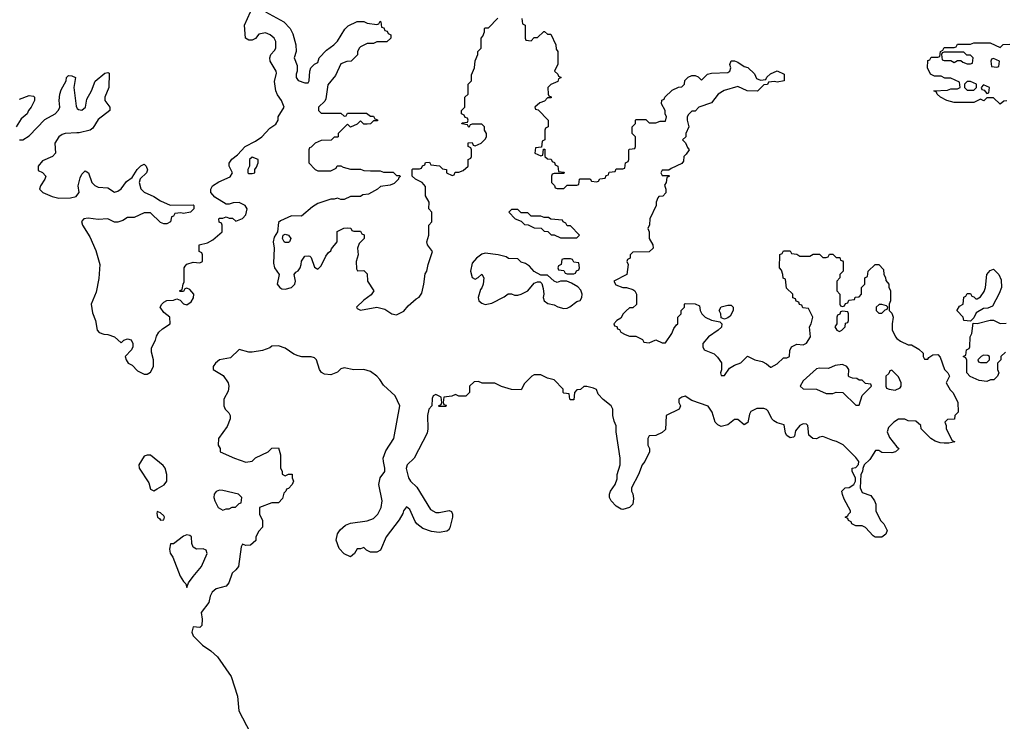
# Model space of a CAD drawing. Header units: inches. Extents: x 2722057 to 2913084, y 892730 to 1030005.
# Tile 166 of 231: x 2869652 to 2875656, y 913087 to 917363. Entities that reach past the tile are written whole.
import ezdxf

# ---------------------------------------------------------------- set-up
doc = ezdxf.new("R2010")
doc.units = ezdxf.units.IN
doc.header["$MEASUREMENT"] = 0
doc.layers.add('C8961', color=7, linetype='Continuous')
doc.layers.add('C8971', color=7, linetype='Continuous')

msp = doc.modelspace()

# ---------------------------------------------------------------- linework, layer by layer
at = {"layer": 'C8961', "color": 2, "elevation": 2}
for points in [[(2869650, 916631.3), (2869670, 916631), (2869710, 916656), (2869804.8, 916755.2), (2869868.7, 916790), (2869889.3, 916810.7), (2869896, 916830), (2869892.7, 916870), (2869896, 916910), (2869904.5, 916935.5), (2869935.3, 916990), (2869938, 917010), (2869943.1, 917016.9), (2869950, 917022), (2869970, 917021), (2869991.3, 917010), (2869982.8, 916950), (2869995.9, 916835.9), (2870000, 916825.5)], [(2869650, 916878.8), (2869710, 916901), (2869736, 916896), (2869742, 916890), (2869741, 916870), (2869721, 916830), (2869706, 916810), (2869698, 916790), (2869661.4, 916758.6), (2869630.7, 916709.3)], [(2870000, 916672.8), (2869930, 916669.2), (2869910, 916662.7), (2869890, 916649), (2869866.8, 916610), (2869870.9, 916549.1), (2869852, 916530), (2869790, 916502), (2869764.7, 916470), (2869764.7, 916444.7), (2869790.9, 916430.9), (2869812, 916410), (2869804.7, 916390), (2869778, 916350), (2869772, 916330), (2869792, 916310), (2869850, 916286), (2869890, 916276), (2869962, 916278), (2869995.1, 916284.9), (2870000, 916291.3)]]:
    msp.add_lwpolyline(points, dxfattribs=at)
at = {"layer": 'C8971', "color": 2, "elevation": 2}
for points in [[(2870000, 916291.3), (2870014, 916310), (2870009.2, 916350), (2870020.2, 916399.8), (2870030, 916422), (2870050, 916442), (2870071.3, 916430), (2870091.1, 916371.1), (2870110, 916352), (2870130, 916342), (2870190, 916338), (2870230, 916312), (2870250, 916318), (2870270, 916331.3), (2870303.9, 916376.1), (2870338, 916402), (2870368, 916450), (2870390, 916472), (2870410, 916482), (2870422, 916470), (2870431.1, 916448.9), (2870424.7, 916430), (2870386, 916394), (2870381, 916370), (2870391.1, 916331.1), (2870410, 916312), (2870470, 916284.7), (2870510, 916258), (2870570, 916232), (2870710, 916234), (2870714, 916230), (2870714, 916210), (2870694, 916190), (2870650, 916182), (2870634, 916186), (2870598, 916182), (2870590, 916166), (2870578, 916162), (2870572, 916130), (2870550, 916118), (2870530, 916118), (2870510, 916126), (2870450, 916186), (2870410, 916186), (2870350, 916158), (2870310, 916158), (2870281, 916139), (2870250, 916129), (2870230, 916129), (2870190, 916149), (2870130, 916145.2), (2870070, 916152.3), (2870042, 916150), (2870027.9, 916132.1), (2870034, 916110), (2870079.2, 916039.2), (2870116.5, 915956.5), (2870141.3, 915870), (2870134.9, 915785.1), (2870118, 915702), (2870088.2, 915630), (2870095.9, 915575.9), (2870114.8, 915530), (2870124.7, 915470), (2870136.9, 915456.9), (2870165.4, 915445.4), (2870190, 915444.7), (2870230.7, 915430.7), (2870270, 915394), (2870286, 915410), (2870310, 915418), (2870331.1, 915411.1), (2870342, 915390), (2870342, 915370), (2870334, 915350), (2870294, 915310), (2870302, 915290), (2870314, 915270), (2870336.9, 915256.9), (2870370, 915222), (2870410, 915202), (2870430, 915202), (2870450, 915214), (2870468, 915250), (2870468, 915290), (2870456.4, 915336.4), (2870456.4, 915363.6), (2870479, 915410), (2870485.2, 915434.8), (2870501.2, 915458.8), (2870522, 915478), (2870568.7, 915510), (2870568, 915550), (2870530, 915578), (2870508.7, 915610), (2870518, 915630), (2870530, 915642), (2870550, 915652), (2870590, 915654), (2870610, 915662), (2870630, 915654), (2870651.1, 915631.1), (2870670, 915626), (2870697.5, 915642.5), (2870712.5, 915667.5), (2870713.2, 915690), (2870690, 915718), (2870670, 915726), (2870658, 915722), (2870650, 915706), (2870630, 915706), (2870626, 915710), (2870642, 915718), (2870648, 915750), (2870655.3, 915764.7), (2870655.3, 915850), (2870660.2, 915859.8), (2870670, 915872), (2870710, 915884.7), (2870750, 915882), (2870766, 915890), (2870766, 915930), (2870762, 915942), (2870746, 915950), (2870746, 915990), (2870796.4, 916003.6), (2870830, 916022), (2870886, 916070), (2870886, 916110), (2870882, 916122), (2870868.4, 916128.4), (2870866, 916150), (2870870, 916154), (2870890, 916154), (2870910, 916162), (2870930, 916154), (2870950, 916154), (2870970, 916134), (2871010, 916152), (2871030, 916174), (2871038, 916210), (2871026, 916230), (2870990, 916248), (2870952.7, 916247.3), (2870930, 916238), (2870910, 916238), (2870842, 916282), (2870818, 916310), (2870818, 916330), (2870828, 916350), (2870865.6, 916374.4), (2870934.8, 916405.2), (2870948.7, 916430), (2870928.7, 916470), (2870928.9, 916488.9), (2870946.3, 916513.7), (2870980.4, 916539.6), (2871026, 916590), (2871090, 916622), (2871128, 916650), (2871178, 916702), (2871212.9, 916727.1), (2871228, 916750), (2871228.7, 916770), (2871264, 916830), (2871249, 916870), (2871224.1, 916904.1), (2871213.2, 916930), (2871205.6, 916985.6), (2871218, 917038), (2871215.3, 917050), (2871179, 917110), (2871177.2, 917130), (2871184, 917150), (2871205.6, 917174.4), (2871213.2, 917190), (2871212.7, 917230), (2871202.7, 917250), (2871179, 917270), (2871150, 917282.7), (2871110, 917275.3), (2871090, 917248), (2871070, 917238), (2871050, 917238), (2871028, 917250), (2871022, 917330), (2871059, 917410)], [(2871151.6, 917411.6), (2871262, 917350), (2871302, 917310), (2871316.9, 917276.9), (2871336, 917210), (2871338, 917170), (2871326, 917130), (2871343.6, 917083.6), (2871344.7, 917050), (2871338, 917030), (2871338, 917010), (2871350, 916992), (2871390, 916978), (2871410, 916978), (2871417.2, 916990), (2871422, 917050), (2871428, 917070), (2871450, 917092), (2871470, 917102), (2871478, 917130), (2871522, 917178), (2871568, 917210), (2871590, 917232), (2871634.6, 917305.4), (2871654.6, 917325.4), (2871710, 917351.3), (2871750, 917352), (2871770, 917342), (2871830, 917334), (2871842, 917338), (2871850, 917354), (2871854, 917350), (2871858, 917318), (2871872.7, 917312.7), (2871878, 917298), (2871892.7, 917292.7), (2871898, 917278), (2871914, 917270), (2871914, 917250), (2871890, 917228), (2871830, 917228), (2871810, 917218), (2871770, 917218), (2871730, 917198), (2871722, 917190), (2871712.7, 917167.3), (2871711.6, 917148.4), (2871674, 917110), (2871647.3, 917107.3), (2871610, 917094), (2871577.3, 917022.7), (2871530, 916966), (2871519.6, 916880.4), (2871512.7, 916867.3), (2871474, 916830), (2871474, 916810), (2871490, 916794), (2871610, 916794), (2871630, 916774), (2871642, 916778), (2871650, 916794), (2871767.3, 916792.7), (2871790, 916774), (2871810, 916774), (2871818, 916758), (2871832.7, 916752.7), (2871832.7, 916747.3), (2871810, 916746), (2871791.6, 916728.4), (2871770, 916726), (2871750, 916726), (2871730, 916746), (2871710, 916726), (2871670, 916708), (2871650, 916726), (2871594, 916670), (2871594, 916650), (2871590, 916646), (2871570, 916646), (2871551.6, 916628.4), (2871490, 916626), (2871454, 916610), (2871430, 916586), (2871418, 916582), (2871414, 916570), (2871414, 916490), (2871454, 916450), (2871470, 916442), (2871550, 916442), (2871582, 916458), (2871588.4, 916471.6), (2871610, 916472), (2871623.6, 916463.6), (2871670, 916452), (2871730, 916451.3), (2871750, 916444.7), (2871790, 916442), (2871850, 916442), (2871870, 916434), (2871930, 916434), (2871950, 916414), (2871970, 916414), (2871972.7, 916407.3), (2871962, 916398), (2871962, 916390), (2871935.3, 916364.7), (2871910, 916355.3), (2871852.7, 916347.3), (2871834, 916330), (2871779.6, 916300.4), (2871743.6, 916296.4), (2871730, 916286), (2871670, 916286), (2871630, 916268), (2871610, 916268), (2871590, 916275.3), (2871570, 916268.7), (2871550, 916268.7), (2871470, 916242), (2871436.9, 916223.1), (2871370, 916166), (2871310, 916168), (2871242, 916138), (2871230, 916126), (2871224.7, 916070), (2871203, 916037), (2871197.3, 916010), (2871203, 915970), (2871198.8, 915878.8), (2871204.7, 915850), (2871234, 915810), (2871222.8, 915750), (2871238, 915730), (2871250, 915722.8), (2871270, 915720.7), (2871309.3, 915730.7), (2871329, 915750), (2871333.2, 915770), (2871326, 915810), (2871335.3, 915824.7), (2871350, 915832), (2871362, 915850), (2871368.7, 915870), (2871369.3, 915890.7), (2871390, 915922), (2871410, 915924.7), (2871422, 915922), (2871430, 915914), (2871450, 915854), (2871470, 915842), (2871490, 915862), (2871518, 915922), (2871535.3, 915944.7), (2871550, 915954), (2871554, 915966), (2871588, 916010), (2871587.3, 916072.7), (2871628.4, 916091.6), (2871650, 916094), (2871671.6, 916091.6), (2871678, 916078), (2871690, 916074), (2871730, 916074), (2871738, 916058), (2871751.6, 916051.6), (2871752, 916030), (2871721, 915999), (2871711.3, 915970), (2871716, 915930), (2871702.8, 915890), (2871705.4, 915845.4), (2871712.7, 915832.7), (2871750, 915834), (2871770, 915814), (2871772, 915770), (2871811.3, 915711.3), (2871794.4, 915685.6), (2871750, 915654), (2871706, 915610), (2871710, 915602), (2871730, 915592), (2871830, 915610.8), (2871878, 915598), (2871922, 915570), (2871950, 915564), (2871994.2, 915585.8), (2872020.9, 915619.1), (2872070, 915662), (2872088.4, 915671.6), (2872103.1, 915696.9), (2872117.2, 915750), (2872125.2, 915814.8), (2872134, 915830), (2872142, 915870), (2872168.7, 915950), (2872139, 915990), (2872135.3, 916010), (2872146, 916050), (2872146, 916110), (2872166, 916130), (2872166, 916190), (2872146, 916210), (2872148, 916250), (2872126, 916290), (2872127.3, 916347.3), (2872106, 916370), (2872066, 916390), (2872046, 916410), (2872046, 916450), (2872050, 916454), (2872090, 916454), (2872102, 916458), (2872107.3, 916472.7), (2872122, 916478), (2872127.3, 916492.7), (2872150, 916494), (2872158, 916478), (2872211.6, 916471.6), (2872230, 916454), (2872254, 916450), (2872254, 916430), (2872290, 916414), (2872302, 916418), (2872307.3, 916432.7), (2872330, 916434), (2872356.4, 916443.6), (2872386, 916470), (2872386, 916510), (2872402, 916518), (2872406, 916530), (2872406, 916570), (2872402, 916582), (2872386, 916590), (2872387.3, 916612.7), (2872410, 916614), (2872418, 916598), (2872430, 916594), (2872466, 916610), (2872490, 916634), (2872498, 916650), (2872498, 916670), (2872486, 916690), (2872486, 916710), (2872470, 916726), (2872410, 916726), (2872398, 916722), (2872390, 916706), (2872382, 916722), (2872347.3, 916727.3), (2872350, 916734), (2872382, 916738), (2872386, 916750), (2872382, 916762), (2872367.3, 916767.3), (2872362, 916782), (2872346, 916790), (2872346, 916810), (2872366, 916830), (2872366, 916890), (2872386, 916910), (2872386, 916970), (2872406, 916990), (2872407.3, 917027.3), (2872426, 917070), (2872428.4, 917111.6), (2872446, 917150), (2872446, 917170), (2872466, 917190), (2872466, 917250), (2872476.4, 917263.6), (2872486, 917290), (2872486, 917310), (2872490, 917314), (2872510, 917314), (2872568.4, 917371.6)], [(2872714, 917370), (2872718, 917338), (2872734, 917330), (2872734, 917250), (2872738, 917238), (2872770, 917234), (2872790, 917254), (2872810, 917254), (2872848.4, 917291.6), (2872851.6, 917291.6), (2872870, 917274), (2872890, 917274), (2872922, 917210), (2872923.6, 917183.6), (2872934, 917170), (2872932.7, 917092.7), (2872914, 917050), (2872934, 917030), (2872938, 917018), (2872954, 917010), (2872938, 917002), (2872932.7, 916987.3), (2872890, 916968), (2872872, 916950), (2872874, 916910), (2872878, 916898), (2872892.7, 916892.7), (2872892.7, 916887.3), (2872870, 916886), (2872852.7, 916867.3), (2872823.6, 916856.4), (2872794, 916830), (2872798, 916818), (2872812.7, 916812.7), (2872874, 916750), (2872874, 916710), (2872858, 916702), (2872854, 916690), (2872854, 916630), (2872838, 916622), (2872834, 916586), (2872798, 916582), (2872794, 916550), (2872830, 916534), (2872842, 916538), (2872846, 916574), (2872854, 916574), (2872854, 916530), (2872870, 916514), (2872892.7, 916512.7), (2872898, 916498), (2872912.7, 916492.7), (2872918, 916478), (2872934, 916470), (2872938, 916438), (2872972.7, 916432.7), (2872970, 916426), (2872910, 916426), (2872898, 916422), (2872894, 916410), (2872894, 916370), (2872912.7, 916352.7), (2872918, 916338), (2872930, 916334), (2872970, 916334), (2872990, 916354), (2873050, 916354), (2873062, 916358), (2873066, 916390), (2873070, 916394), (2873130, 916394), (2873138, 916378), (2873170, 916374), (2873182, 916378), (2873190, 916394), (2873222, 916398), (2873227.3, 916412.7), (2873242, 916418), (2873247.3, 916432.7), (2873282, 916438), (2873290, 916454), (2873330, 916454), (2873342, 916458), (2873346, 916490), (2873362, 916498), (2873366, 916510), (2873366, 916570), (2873370, 916574), (2873402, 916578), (2873406, 916590), (2873406, 916650), (2873386, 916670), (2873386, 916710), (2873406, 916730), (2873406, 916750), (2873410, 916754), (2873470, 916754), (2873490, 916734), (2873530, 916734), (2873556.4, 916743.6), (2873590, 916744.7), (2873595.3, 916770), (2873588, 916790), (2873588, 916810), (2873566, 916850), (2873568.4, 916871.6), (2873582, 916878), (2873586, 916890), (2873630, 916934), (2873668.4, 916951.6), (2873690, 916954), (2873706, 916970), (2873708.4, 916991.6), (2873727.3, 917012.7), (2873750, 917022), (2873770, 917022), (2873790, 917014), (2873810, 916994), (2873846, 917030), (2873870, 917038), (2873970, 917041), (2873982, 917050), (2873988.7, 917070), (2873982, 917090), (2873990, 917112), (2874010, 917112), (2874030, 917104.7), (2874070, 917078), (2874091.6, 917071.6), (2874132.7, 917032.7), (2874145.4, 917005.4), (2874170, 916994), (2874202, 916998), (2874207.3, 917012.7), (2874230, 917034), (2874270, 917052), (2874314, 917030), (2874314, 916990), (2874270, 916982), (2874254, 916986), (2874218, 916982), (2874212.7, 916967.3), (2874190, 916966), (2874150, 916928), (2874088.9, 916928.9), (2874030, 916955.3), (2873947.9, 916932.1), (2873912, 916910), (2873870, 916855.3), (2873794, 916830), (2873770, 916806), (2873750, 916806), (2873730, 916786), (2873722, 916770), (2873722, 916750), (2873732, 916710), (2873714, 916670), (2873714, 916650), (2873694, 916630), (2873712.7, 916612.7), (2873723.6, 916583.6), (2873734, 916570), (2873716.9, 916543.1), (2873702, 916530), (2873699.6, 916500.4), (2873690, 916486), (2873623.6, 916456.4), (2873610, 916446), (2873570, 916446), (2873562, 916430), (2873570, 916414), (2873610, 916414), (2873614, 916410), (2873598, 916402), (2873594, 916370), (2873584.7, 916355.3), (2873592, 916330), (2873591.6, 916308.4), (2873572.7, 916287.3), (2873550, 916286), (2873543.6, 916276.4), (2873534, 916250), (2873534, 916230), (2873494, 916150), (2873492.7, 916112.7), (2873482, 916090), (2873490.9, 916070.9), (2873491.3, 916030), (2873512, 915990), (2873514, 915970), (2873490, 915948), (2873390, 915946), (2873374, 915930), (2873374, 915910), (2873358, 915902), (2873354, 915890), (2873362, 915870), (2873354, 915810), (2873274, 915770), (2873287.1, 915747.1), (2873330, 915731.3), (2873351.3, 915731.3), (2873390, 915718), (2873402, 915710), (2873414, 915690), (2873412.7, 915627.3), (2873390, 915606), (2873370, 915606), (2873350, 915588), (2873332, 915570), (2873316.9, 915543.1), (2873294, 915530), (2873274, 915510), (2873278, 915498), (2873292.7, 915492.7), (2873298, 915478), (2873310, 915474), (2873318, 915458), (2873343.6, 915443.6), (2873370, 915434), (2873410, 915434), (2873450, 915414), (2873458, 915398), (2873490, 915394), (2873530, 915412), (2873570, 915394), (2873590, 915394), (2873628, 915450), (2873640.2, 915479.8), (2873656.4, 915503.6), (2873666, 915510), (2873666, 915550), (2873686, 915570), (2873686, 915590), (2873706, 915610), (2873706, 915630), (2873710, 915634), (2873771.6, 915631.6), (2873798, 915618), (2873802, 915590), (2873811.3, 915570), (2873831.3, 915550), (2873870, 915530.8), (2873922, 915522), (2873934, 915510), (2873931.1, 915488.9), (2873912, 915470), (2873851.3, 915430), (2873818, 915390), (2873818, 915370), (2873824.7, 915350), (2873886, 915326), (2873906.4, 915306.4), (2873930.9, 915270.9), (2873932, 915228), (2873926, 915210), (2873930, 915194), (2873950, 915194), (2873981.2, 915238.8), (2874010, 915258), (2874048.9, 915271.1), (2874090, 915311.3), (2874134, 915290), (2874179.6, 915279.6), (2874205.4, 915265.4), (2874230, 915244.7), (2874234.6, 915245.4), (2874270, 915264.7), (2874310, 915302), (2874330, 915302), (2874346, 915310), (2874347.3, 915347.3), (2874358, 915370), (2874390, 915386), (2874430, 915381), (2874450, 915391.3), (2874473.2, 915430), (2874468.7, 915490), (2874479, 915510), (2874488.7, 915550), (2874462, 915602), (2874427.3, 915607.3), (2874422, 915622), (2874407.3, 915627.3), (2874402, 915642), (2874387.3, 915647.3), (2874382, 915662), (2874367.3, 915667.3), (2874366, 915690), (2874327.3, 915727.3), (2874322, 915782), (2874307.3, 915787.3), (2874306, 915810), (2874296.4, 915836.4), (2874286, 915850), (2874287.3, 915932.7), (2874302, 915938), (2874310, 915954), (2874350, 915954), (2874358, 915938), (2874390, 915934), (2874410, 915922), (2874470, 915922), (2874490, 915934), (2874530, 915934), (2874550, 915914), (2874570, 915914), (2874582, 915918), (2874590, 915934), (2874610, 915934), (2874630, 915914), (2874652.7, 915912.7), (2874658, 915898), (2874670, 915894), (2874672.7, 915887.3), (2874674, 915830), (2874654, 915810), (2874654, 915790), (2874634, 915770), (2874634, 915710), (2874654, 915690), (2874654, 915630), (2874658, 915618), (2874670, 915614), (2874682, 915618), (2874687.3, 915632.7), (2874702, 915638), (2874707.3, 915652.7), (2874742, 915658), (2874747.3, 915672.7), (2874770, 915674), (2874786, 915690), (2874786, 915730), (2874806, 915750), (2874806, 915790), (2874822, 915798), (2874826, 915830), (2874868.4, 915871.6), (2874891.6, 915871.6), (2874919.6, 915839.6), (2874922, 915810), (2874931.6, 915791.6), (2874932.7, 915772.7), (2874951.6, 915751.6), (2874952.7, 915732.7), (2874962, 915710), (2874962, 915650), (2874954, 915630), (2874954, 915590), (2874970, 915574), (2874978, 915550), (2874972, 915510), (2874972.7, 915472.7), (2874992, 915430), (2874999.6, 915419.6), (2875023.6, 915403.6), (2875070, 915382), (2875090, 915382), (2875135.3, 915355.3), (2875162, 915330), (2875162, 915310), (2875170, 915294), (2875190, 915294), (2875196.4, 915303.6), (2875220.4, 915319.6), (2875250, 915322), (2875265.4, 915305.4), (2875292, 915230), (2875312, 915210), (2875322, 915190), (2875302, 915150), (2875326.4, 915106.4), (2875342, 915090), (2875371.6, 915031.6), (2875374, 914970), (2875354, 914950), (2875352.7, 914927.3), (2875310, 914926), (2875294, 914910), (2875302, 914890), (2875302, 914870), (2875338, 914798), (2875354, 914790), (2875318, 914782), (2875290, 914782), (2875264.7, 914784.7), (2875234.6, 914794.6), (2875208, 914810), (2875148.9, 914868.9), (2875146, 914890), (2875116.4, 914916.4), (2875070, 914918), (2875050, 914928), (2875010, 914928), (2874982, 914910), (2874950, 914878), (2874942, 914850), (2874956.9, 914816.9), (2874999.6, 914759.6), (2875012, 914750), (2875010, 914746), (2874991.6, 914728.4), (2874970, 914722), (2874910, 914724), (2874890, 914738), (2874870, 914738), (2874836.9, 914683.1), (2874802, 914650), (2874792.7, 914627.3), (2874792, 914610), (2874782, 914590), (2874778, 914510), (2874790, 914482), (2874842, 914462), (2874864.7, 914430), (2874872, 914410), (2874872, 914370), (2874902, 914310), (2874922, 914290), (2874942, 914250), (2874932.7, 914227.3), (2874910, 914208), (2874868.4, 914208.4), (2874856.4, 914216.4), (2874810, 914268.7), (2874790, 914278), (2874750, 914278), (2874726, 914290), (2874722, 914302), (2874706, 914310), (2874702, 914322), (2874686, 914330), (2874702, 914338), (2874706, 914350), (2874718, 914362), (2874718, 914370), (2874680.4, 914440.4), (2874668.4, 914468.4), (2874666, 914490), (2874686, 914510), (2874710, 914512), (2874738, 914530), (2874748, 914550), (2874748, 914570), (2874728, 914610), (2874728, 914630), (2874750, 914634), (2874767.3, 914652.7), (2874768, 914670), (2874750, 914695.3), (2874672.5, 914772.5), (2874632.5, 914792.5), (2874610, 914797.2), (2874550, 914822), (2874530, 914819), (2874510, 914809), (2874489.3, 914809.3), (2874464, 914830), (2874458, 914890), (2874450, 914898), (2874430, 914899), (2874410, 914888.7), (2874383.5, 914856.5), (2874376, 914824), (2874370, 914818), (2874350, 914815.3), (2874329.2, 914829.2), (2874322, 914842), (2874312.7, 914892.7), (2874270, 914905.2), (2874250, 914917.2), (2874239.3, 914930), (2874217, 914977), (2874206.6, 914986.6), (2874190, 914992.7), (2874147.7, 914992.3), (2874110, 914975.3), (2874102, 914958), (2874092.4, 914907.6), (2874070, 914894), (2874030, 914925.2), (2874010, 914925.2), (2873970, 914893.2), (2873930, 914882.7), (2873910, 914893.2), (2873893.2, 914910), (2873875.3, 914970), (2873850, 915008), (2873750, 915042), (2873710, 915068), (2873690, 915062), (2873672, 915050), (2873672, 915030), (2873682, 915010), (2873674, 914990), (2873594, 914950), (2873590, 914866), (2873570, 914846), (2873531.6, 914828.4), (2873490, 914826), (2873482, 914810), (2873482, 914770), (2873492, 914750), (2873492, 914730), (2873464.7, 914670), (2873446.8, 914650), (2873426, 914590), (2873382, 914510), (2873382, 914490), (2873390, 914474), (2873395.3, 914444.7), (2873391.3, 914410), (2873370, 914388.7), (2873330, 914378), (2873320.4, 914380.4), (2873290, 914398), (2873258, 914430), (2873248.7, 914450), (2873248.7, 914470), (2873255.3, 914490), (2873282, 914530), (2873294.6, 914565.4), (2873295.3, 914590), (2873313.2, 914650), (2873313.2, 914690), (2873288.7, 914850), (2873288.4, 914888.4), (2873276.4, 914916.4), (2873268, 914950), (2873268, 914990), (2873258, 915010), (2873208.9, 915048.9), (2873180.2, 915080.2), (2873168.4, 915108.4), (2873150, 915118), (2873110, 915128), (2873092.7, 915127.3), (2873071.3, 915108.7), (2873050, 915106), (2873034, 915090), (2873030, 915046), (2873010, 915046), (2873006, 915050), (2873002, 915082), (2872970, 915086), (2872966, 915090), (2872966, 915110), (2872910, 915168), (2872870, 915178), (2872830, 915198), (2872790, 915198), (2872774, 915190), (2872730, 915146), (2872710, 915106), (2872650, 915108.7), (2872590, 915128), (2872550, 915148), (2872471.6, 915148.4), (2872450, 915158), (2872423.6, 915156.4), (2872394, 915130), (2872394, 915090), (2872371.6, 915068.4), (2872330, 915068), (2872310, 915078), (2872287.3, 915067.3), (2872238, 915062), (2872234, 915030), (2872238, 915018), (2872252.7, 915012.7), (2872250, 915006), (2872210, 915006), (2872206, 915010), (2872222, 915018), (2872226, 915030), (2872222, 915062), (2872190, 915078), (2872174, 915070), (2872166.4, 915053.6), (2872164.7, 915010), (2872146.8, 914990), (2872138.8, 914950), (2872140.7, 914870), (2872136.8, 914843.2), (2872058, 914690), (2872014.8, 914650), (2872007.9, 914627.9), (2872022.8, 914570), (2872034, 914550), (2872073, 914513), (2872157.1, 914377.1), (2872190, 914359.1), (2872210, 914359.1), (2872270, 914371.3), (2872284.7, 914364.7), (2872292, 914350), (2872291.6, 914331.6), (2872274.4, 914265.6), (2872267.5, 914252.5), (2872255.5, 914244.5), (2872210, 914237), (2872162.5, 914242.5), (2872110, 914261.2), (2872074, 914290), (2872063.7, 914303.7), (2872030, 914378), (2872010, 914394), (2871992, 914370), (2871987.3, 914352.7), (2871965.8, 914314.2), (2871886, 914210), (2871851.1, 914128.9), (2871830, 914118), (2871790, 914118), (2871766, 914130), (2871750, 914146), (2871730, 914138), (2871710, 914138), (2871694, 914110), (2871670, 914088), (2871630, 914108), (2871600.2, 914140.2), (2871582, 914190), (2871589, 914230), (2871605.6, 914254.4), (2871638, 914282), (2871670, 914294.8), (2871770, 914307.7), (2871810, 914322.8), (2871836, 914350), (2871855.1, 914390), (2871862.7, 914430), (2871841.2, 914530), (2871849.2, 914570.8), (2871878, 914610), (2871879, 914630), (2871869.3, 914669.3), (2871869.2, 914690), (2871884.1, 914735.9), (2871932.3, 914810), (2871969, 915010), (2871942, 915070), (2871870, 915135.3), (2871848.7, 915170), (2871829, 915190), (2871790, 915219.3), (2871750, 915231.8), (2871690, 915228), (2871630, 915242), (2871610, 915235.3), (2871590, 915215.3), (2871550, 915199), (2871510, 915202), (2871492.7, 915212.7), (2871479, 915230), (2871462, 915290), (2871450, 915302), (2871430, 915308), (2871371.6, 915308.4), (2871350, 915314), (2871324.1, 915324.1), (2871270, 915361.2), (2871230, 915376), (2871190, 915372.7), (2871176.7, 915363.3), (2871132.8, 915347.2), (2871070, 915337), (2871050, 915336), (2870990, 915352.3), (2870937.3, 915302.7), (2870870, 915289), (2870846, 915270), (2870831.3, 915250), (2870832, 915230), (2870893.4, 915193.4), (2870922.8, 915150), (2870927.3, 915130), (2870922, 915098), (2870896, 915050), (2870896, 915010), (2870904.7, 914990), (2870927.7, 914967.7), (2870936, 914950), (2870936, 914930), (2870916.3, 914883.7), (2870864.7, 914810), (2870862, 914770), (2870874, 914750), (2870874, 914730), (2870962, 914690), (2871030, 914666.8), (2871070, 914672), (2871090, 914692), (2871166, 914730), (2871190, 914752), (2871230, 914754), (2871242, 914710), (2871242, 914630), (2871251.6, 914611.6), (2871252.7, 914592.7), (2871270, 914582), (2871290, 914592), (2871312.7, 914592.7), (2871314, 914570), (2871322, 914550), (2871314, 914530), (2871290, 914506), (2871278, 914502), (2871274, 914490), (2871262, 914478), (2871255.3, 914444.7), (2871230, 914418), (2871190, 914418), (2871114, 914390), (2871114, 914350), (2871132, 914310), (2871132, 914270), (2871110, 914246), (2871092, 914210), (2871091.6, 914188.4), (2871059.6, 914160.4), (2871030, 914158), (2871010, 914166), (2871002, 914150), (2870986, 914030), (2870970.7, 914009.3), (2870946.8, 913990), (2870926.8, 913930), (2870910.6, 913909.4), (2870850, 913893.2), (2870826, 913874), (2870814, 913850), (2870806, 913810), (2870758, 913750), (2870764.7, 913710), (2870762, 913670), (2870750, 913658), (2870710, 913662), (2870700.5, 913630), (2870710, 913608.2), (2870766.7, 913550), (2870816.7, 913516.7), (2870858.8, 913478.8), (2870940.3, 913360.3), (2870980.3, 913240.3), (2870989, 913150), (2871058, 913018)], [(2875671.6, 916868.4), (2875652.7, 916867.3), (2875630, 916848), (2875590, 916886), (2875550, 916886), (2875531.1, 916868.9), (2875510, 916878), (2875470, 916858), (2875350, 916858), (2875306, 916870), (2875266, 916890), (2875246, 916910), (2875242, 916922), (2875226, 916930), (2875310, 916934), (2875330, 916942), (2875370, 916942), (2875386, 916950), (2875382, 916982), (2875330, 917006), (2875292.7, 917007.3), (2875270, 917018), (2875230, 917018), (2875206, 917030), (2875188, 917070), (2875190, 917114), (2875202, 917118), (2875210, 917134), (2875250, 917134), (2875262, 917138), (2875266, 917170), (2875282, 917178), (2875290, 917194), (2875350, 917194), (2875362, 917198), (2875370, 917214), (2875450, 917214), (2875470, 917222), (2875570, 917222), (2875630, 917194), (2875648.4, 917211.6), (2875690, 917214)], [(2870000, 916825.5), (2870001.6, 916821.6), (2870010, 916814.8), (2870030, 916811), (2870052.7, 916830), (2870062, 916878), (2870089.4, 916930), (2870111.7, 916988.3), (2870170, 917038), (2870190, 917042), (2870196.9, 917036.9), (2870194.8, 916950), (2870170.8, 916890), (2870170.8, 916870), (2870201, 916830), (2870201, 916810), (2870130, 916755.3), (2870097.3, 916702.7), (2870082, 916690), (2870013.6, 916673.6), (2870000, 916672.8)], [(2875663.6, 915336.4), (2875634, 915310), (2875634, 915290), (2875614, 915270), (2875614, 915230), (2875622, 915210), (2875614, 915190), (2875591.3, 915168.7), (2875572.7, 915167.3), (2875550, 915158), (2875503.1, 915163.1), (2875447.3, 915187.3), (2875428, 915210), (2875427.3, 915287.3), (2875422, 915302), (2875406, 915310), (2875422, 915318), (2875426, 915350), (2875442, 915358), (2875446, 915370), (2875448, 915430), (2875458, 915450), (2875466, 915514), (2875490, 915512), (2875569.1, 915530.9), (2875590, 915531.3), (2875630, 915512), (2875667.3, 915512.7)]]:
    msp.add_lwpolyline(points, dxfattribs=at)
for points in [[(2875410, 917166), (2875290, 917166), (2875278, 917162), (2875274, 917150), (2875278, 917118), (2875290, 917114), (2875330, 917114), (2875350, 917102), (2875370, 917114), (2875390, 917114), (2875403.6, 917103.6), (2875430, 917094), (2875450, 917094), (2875462, 917098), (2875466, 917130), (2875450, 917146), (2875427.3, 917147.3)], [(2875590, 917126), (2875578, 917122), (2875574, 917110), (2875578, 917078), (2875610, 917074), (2875622, 917078), (2875626, 917110)], [(2875450, 916986), (2875430, 916986), (2875414, 916970), (2875414, 916950), (2875430, 916934), (2875470, 916934), (2875486, 916950), (2875486, 916970)], [(2875530, 916966), (2875514, 916950), (2875518, 916938), (2875532.7, 916932.7), (2875550, 916914), (2875562, 916918), (2875566, 916950)], [(2871070, 916526), (2871054, 916510), (2871054, 916470), (2871042, 916450), (2871042, 916430), (2871050, 916424.7), (2871070, 916424.7), (2871086, 916430), (2871086, 916450), (2871096.4, 916463.6), (2871106, 916490), (2871106, 916510)], [(2872690, 916206), (2872650, 916206), (2872634, 916190), (2872674, 916150), (2872710, 916134), (2872730, 916114), (2872752, 916112), (2872790, 916094), (2872831.6, 916091.6), (2872850, 916074), (2872871.6, 916071.6), (2872892.7, 916052.7), (2872911.6, 916051.6), (2872950, 916034), (2873050, 916034), (2873066, 916050), (2873010, 916106), (2872990, 916106), (2872982, 916122), (2872966, 916130), (2872962, 916142), (2872890, 916148), (2872876.4, 916156.4), (2872850, 916158), (2872830, 916166), (2872770, 916166), (2872750, 916186), (2872710, 916186)], [(2871270, 916004), (2871264, 916010), (2871254, 916030), (2871258, 916050), (2871270, 916054.8), (2871291.3, 916050), (2871304.7, 916030), (2871298, 916010), (2871290, 916004)], [(2872490, 915939), (2872470, 915934), (2872438, 915910), (2872410, 915878), (2872400.7, 915830), (2872410, 915792), (2872430, 915782), (2872448.4, 915791.6), (2872470, 915812), (2872482, 915790), (2872478, 915750), (2872470.9, 915729.1), (2872461, 915719), (2872446.8, 915670), (2872451, 915650), (2872470, 915634.8), (2872490, 915627.7), (2872530, 915634.8), (2872605.6, 915674.4), (2872630, 915692), (2872650, 915692), (2872670, 915684.7), (2872690, 915684.7), (2872710, 915690.8), (2872750, 915710.8), (2872790, 915758), (2872810, 915766), (2872824.7, 915764.7), (2872834.8, 915754.8), (2872844.5, 915724.5), (2872847.7, 915690), (2872844.9, 915670), (2872851, 915650), (2872873.2, 915633.2), (2872910, 915624.9), (2872932.5, 915612.5), (2872970, 915603), (2872990, 915605.5), (2873007.2, 915612.8), (2873050, 915646), (2873069, 915651), (2873079, 915670), (2873081.2, 915690), (2873074, 915714), (2873055.3, 915735.3), (2873016.4, 915756.4), (2872988.4, 915768.4), (2872950, 915768.7), (2872930, 915762), (2872910, 915768.7), (2872870, 915806), (2872830, 915806), (2872790, 915828), (2872760.4, 915860.4), (2872736.4, 915876.4), (2872710, 915886), (2872690, 915906), (2872632.7, 915907.3), (2872618, 915918), (2872570, 915929.2)], [(2873010, 915906), (2872970, 915906), (2872958, 915902), (2872954, 915870), (2872938, 915862), (2872934, 915850), (2872938, 915838), (2872970, 915834), (2872978, 915818), (2872990, 915814), (2873030, 915814), (2873042, 915818), (2873047.3, 915832.7), (2873062, 915838), (2873066, 915850), (2873062, 915882), (2873030, 915886), (2873022, 915902)], [(2875450, 915526), (2875408.9, 915528.9), (2875406, 915550), (2875368.4, 915588.4), (2875368.4, 915591.6), (2875383.1, 915616.9), (2875406, 915630), (2875408.4, 915671.6), (2875422, 915678), (2875430, 915694), (2875450, 915694), (2875458, 915678), (2875470, 915674), (2875482, 915662), (2875490, 915662), (2875510, 915674), (2875533.6, 915706.4), (2875542, 915730), (2875549.3, 915810.7), (2875570, 915834), (2875590, 915842), (2875622, 915810), (2875636.9, 915776.9), (2875638, 915730), (2875625.4, 915694.6), (2875583.6, 915616.4), (2875555.3, 915604.7), (2875530, 915602), (2875484.7, 915575.3), (2875470, 915546)], [(2873950, 915538), (2873930, 915546), (2873928, 915570), (2873918, 915590), (2873930, 915612), (2873970, 915622), (2873990, 915622), (2874002, 915610), (2874002, 915590), (2873983.6, 915556.4), (2873970, 915546)], [(2874910, 915628), (2874892.7, 915627.3), (2874874, 915610), (2874874, 915590), (2874890, 915574), (2874910, 915574), (2874930, 915594), (2874942, 915598), (2874946, 915610), (2874938, 915618)], [(2874670, 915586), (2874658, 915582), (2874652.7, 915567.3), (2874638, 915562), (2874634, 915550), (2874634, 915510), (2874622, 915490), (2874634, 915470), (2874650, 915462), (2874666, 915470), (2874686, 915490), (2874687.3, 915512.7), (2874702, 915518), (2874706, 915530), (2874706, 915570), (2874702, 915582)], [(2875530, 915318), (2875514, 915310), (2875494, 915290), (2875498, 915278), (2875510, 915274), (2875550, 915274), (2875566, 915290), (2875566, 915310), (2875556.4, 915316.4)], [(2874670, 915261.2), (2874624, 915256), (2874583.6, 915236.4), (2874530, 915239), (2874510, 915234), (2874430, 915162), (2874412, 915130), (2874430, 915112), (2874511.1, 915111.1), (2874570, 915084.7), (2874610, 915084.7), (2874630, 915092), (2874671.6, 915091.6), (2874750, 915014), (2874770, 915014), (2874788.4, 915071.6), (2874846, 915130), (2874842, 915142), (2874810, 915146), (2874790, 915166), (2874770, 915166), (2874756.4, 915176.4), (2874730, 915178), (2874710, 915186), (2874706, 915190), (2874708, 915230), (2874695.3, 915250)], [(2874970, 915226), (2874958, 915222), (2874952.7, 915207.3), (2874934, 915190), (2874934, 915130), (2874938, 915118), (2874954, 915110), (2874990, 915104.7), (2875020.4, 915119.6), (2875028, 915130), (2875028, 915150), (2875010, 915186)], [(2870450, 914708.7), (2870430, 914708.7), (2870410, 914702), (2870377.3, 914650), (2870380.5, 914630), (2870439.3, 914539.3), (2870450, 914502), (2870470, 914491.3), (2870490, 914502.8), (2870532.5, 914527.5), (2870549, 914550), (2870549.2, 914590), (2870539, 914630), (2870526.3, 914646.3)], [(2870870, 914495.3), (2870850, 914488), (2870838, 914470), (2870836, 914450), (2870841, 914430), (2870862, 914390), (2870890, 914374), (2870910, 914382), (2870930, 914382), (2870948.4, 914391.6), (2870967.3, 914392.7), (2870990, 914414), (2871002, 914418), (2871006, 914450), (2870986, 914470), (2870890, 914494)], [(2870490, 914366), (2870487.1, 914352.9), (2870492, 914330), (2870503.5, 914323.5), (2870510, 914312), (2870530, 914314), (2870534, 914330), (2870530, 914338), (2870510, 914358)], [(2870670, 914224), (2870650, 914215.3), (2870590, 914168.7), (2870572, 914168), (2870564.9, 914135.1), (2870570, 914112), (2870586.4, 914086.4), (2870630, 913970.8), (2870650, 913938.8), (2870664.5, 913924.5), (2870670, 913902), (2870682, 913930), (2870709, 913970), (2870761.2, 914030), (2870794, 914110), (2870788, 914130), (2870770, 914137.2), (2870730, 914135.3), (2870708.9, 914148.9), (2870702, 914170), (2870699, 914210), (2870690, 914219)]]:
    msp.add_lwpolyline(points, close=True, dxfattribs=at)

doc.saveas('drawing.dxf')
